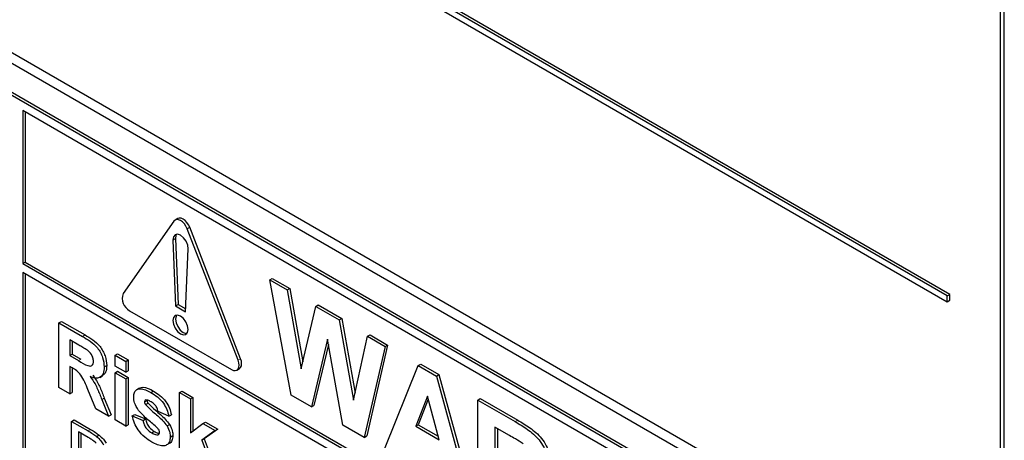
# Paper-space layout 'Blatt4' of a CAD drawing. Header units: millimetres. Extents: x 5 to 418, y 2 to 292.
# Tile 21 of 66: x 118.7 to 125.53, y 150.83 to 153.75. Entities that reach past the tile are written whole.
import ezdxf

# ---------------------------------------------------------------- set-up
doc = ezdxf.new("R2010")
doc.units = ezdxf.units.MM

psp = doc.layouts.new('Blatt4')

# ---------------------------------------------------------------- linework, layer by layer
at = {"color": 7, "linetype": 'Continuous', "lineweight": 25}
for p, q in [((125.5076, 149.7619), (125.5076, 157.9273)), ((125.5329, 149.6744), (125.5329, 157.9419)), ((125.1541, 151.844), (116.6688, 156.7425)), ((125.1364, 151.8338), (116.6511, 156.7322)), ((116.6511, 156.6914), (125.1364, 151.793)), ((116.492, 154.7623), (125.3308, 149.6598)), ((116.4289, 154.7259), (125.3561, 149.5723)), ((125.2943, 149.3835), (116.4554, 154.486)), ((125.3119, 149.3937), (116.4731, 154.4962)), ((118.7182, 153.1185), (118.7182, 152.0572)), ((125.2943, 149.3222), (118.7182, 153.1185)), ((118.7358, 153.1083), (118.7358, 152.0674)), ((119.7944, 152.3699), (119.7767, 152.3597)), ((119.7682, 152.3519), (119.4147, 151.8489)), ((120.2137, 151.3876), (119.8601, 152.2989)), ((120.2313, 151.3978), (119.8778, 152.3091)), ((119.7789, 152.2307), (119.7965, 151.7742)), ((119.7612, 152.2205), (119.7788, 151.764)), ((119.8495, 151.7232), (119.8672, 152.1593)), ((118.7182, 152.0572), (118.7358, 152.0674)), ((118.7182, 152.0572), (125.418, 148.1894)), ((118.7358, 152.0674), (125.418, 148.2098)), ((125.418, 148.1282), (118.7182, 151.9959)), ((118.7182, 151.9959), (118.7182, 149.9749)), ((118.7358, 151.9857), (118.7358, 149.9851)), ((120.4329, 151.9449), (120.4506, 151.9551)), ((120.4506, 151.9551), (120.5725, 151.8847)), ((120.581, 151.1449), (120.4329, 151.9449)), ((120.4329, 151.9449), (120.5549, 151.8745)), ((120.5549, 151.8745), (120.5725, 151.8847)), ((120.5549, 151.8745), (120.651, 151.3282)), ((120.5725, 151.8847), (120.6622, 151.3755)), ((125.1364, 151.8338), (125.1541, 151.844)), ((125.1364, 151.793), (125.1364, 151.8338)), ((125.1541, 151.8032), (125.1541, 151.844)), ((119.7788, 151.764), (119.7965, 151.7742)), ((119.7788, 151.764), (119.8495, 151.7232)), ((119.7965, 151.7742), (119.8503, 151.7431)), ((120.651, 151.3282), (120.7528, 151.7603)), ((120.7528, 151.7603), (120.7705, 151.7705)), ((120.7528, 151.7603), (120.9151, 151.6665)), ((120.7705, 151.7705), (120.9328, 151.6767)), ((125.1364, 151.793), (125.1541, 151.8032)), ((119.4606, 151.7305), (120.1677, 151.3223)), ((118.9702, 151.6462), (118.9879, 151.6564)), ((118.9702, 151.1971), (118.9702, 151.6462)), ((118.9702, 151.6462), (119.1334, 151.5519)), ((118.9879, 151.6564), (119.1511, 151.5622)), ((120.9151, 151.6665), (120.9328, 151.6767)), ((120.9151, 151.6665), (121.0159, 151.1093)), ((120.9328, 151.6767), (121.0265, 151.1584)), ((121.0159, 151.1093), (121.1118, 151.553)), ((121.1118, 151.553), (121.1295, 151.5632)), ((121.1118, 151.553), (121.2341, 151.4824)), ((121.1295, 151.5632), (121.2517, 151.4926)), ((119.1085, 151.4914), (119.045, 151.5281)), ((119.045, 151.5281), (119.045, 151.4187)), ((119.0626, 151.5179), (119.0626, 151.429)), ((120.8335, 151.5333), (120.7228, 151.0631)), ((120.8401, 151.4966), (120.7405, 151.0733)), ((120.9413, 150.9369), (120.8335, 151.5333)), ((121.2341, 151.4824), (121.0887, 150.8519)), ((121.2517, 151.4926), (121.1063, 150.8621)), ((121.2341, 151.4824), (121.2517, 151.4926)), ((119.045, 151.4187), (119.0626, 151.429)), ((119.045, 151.4187), (119.1052, 151.384)), ((119.0626, 151.429), (119.1229, 151.3942)), ((119.3591, 151.4217), (119.3768, 151.4319)), ((119.3591, 151.3468), (119.3591, 151.4217)), ((119.3591, 151.4217), (119.4339, 151.3785)), ((119.3768, 151.4319), (119.4516, 151.3887)), ((119.0617, 151.3342), (119.045, 151.3439)), ((119.045, 151.3439), (119.045, 151.1539)), ((119.2843, 151.3404), (119.302, 151.3506)), ((119.4339, 151.3036), (119.3591, 151.3468)), ((119.4339, 151.3785), (119.4516, 151.3887)), ((119.4339, 151.3785), (119.4339, 151.3036)), ((119.4516, 151.3887), (119.4516, 151.3138)), ((121.2306, 150.77), (121.4644, 151.3494)), ((121.4644, 151.3494), (121.4821, 151.3596)), ((121.4644, 151.3494), (121.5905, 151.2767)), ((121.4821, 151.3596), (121.6082, 151.2869)), ((119.0626, 151.3336), (119.0626, 151.1641)), ((119.2533, 151.2679), (119.2732, 151.2794)), ((119.3591, 151.3007), (119.3768, 151.3109)), ((119.3591, 151.3007), (119.4339, 151.2576)), ((119.3591, 150.9726), (119.3591, 151.3007)), ((119.3768, 151.3109), (119.4516, 151.2678)), ((119.4339, 151.3036), (119.4516, 151.3138)), ((120.2052, 151.3186), (120.2229, 151.3288)), ((121.5905, 151.2767), (121.6082, 151.2869)), ((121.5905, 151.2767), (121.8255, 150.4265)), ((121.6082, 151.2869), (121.8432, 150.4367)), ((119.4339, 151.2576), (119.4516, 151.2678)), ((119.4339, 151.2576), (119.4339, 150.9294)), ((119.4516, 151.2678), (119.4516, 150.9396)), ((119.045, 151.1539), (118.9702, 151.1971)), ((119.045, 151.1539), (119.0626, 151.1641)), ((119.2268, 151.0489), (119.1715, 151.1828)), ((119.5301, 151.1937), (119.5102, 151.1822)), ((119.6078, 151.1629), (119.6255, 151.1731)), ((119.8078, 151.1626), (119.8255, 151.1728)), ((119.8078, 150.7135), (119.8078, 151.1626)), ((119.8078, 151.1626), (119.8826, 151.1194)), ((119.8255, 151.1728), (119.9003, 151.1296)), ((120.7228, 151.0631), (120.581, 151.1449)), ((121.528, 151.1387), (121.447, 150.929)), ((121.6093, 150.8353), (121.528, 151.1387)), ((119.2671, 151.1146), (119.2848, 151.1248)), ((119.2671, 151.1146), (119.3142, 150.9985)), ((119.2848, 151.1248), (119.3319, 151.0087)), ((119.5635, 151.0985), (119.5812, 151.1087)), ((119.5713, 151.1113), (119.5689, 151.1094)), ((119.5708, 151.079), (119.5884, 151.0892)), ((119.8826, 151.1194), (119.9003, 151.1296)), ((119.8826, 151.1194), (119.8826, 150.8829)), ((119.9003, 151.1296), (119.9003, 150.8961)), ((120.7228, 151.0631), (120.7405, 151.0733)), ((121.5336, 151.1177), (121.4646, 150.9392)), ((121.8775, 151.111), (121.8952, 151.1212)), ((121.8775, 150.3965), (121.8775, 151.111)), ((121.8775, 151.111), (122.1372, 150.9611)), ((121.8952, 151.1212), (122.1549, 150.9713)), ((119.3142, 150.9985), (119.2268, 151.0489)), ((119.3142, 150.9985), (119.3319, 151.0087)), ((119.4788, 151.0014), (119.4964, 151.0116)), ((119.4788, 151.0014), (119.5535, 150.9697)), ((119.4964, 151.0116), (119.5712, 150.9799)), ((119.733, 150.9985), (119.6582, 151.0302)), ((119.733, 150.9985), (119.7507, 151.0087)), ((119.0574, 150.963), (119.0751, 150.9732)), ((119.0574, 150.5751), (119.0574, 150.963)), ((119.0574, 150.963), (119.1723, 150.8967)), ((119.0751, 150.9732), (119.19, 150.9069)), ((119.4339, 150.9294), (119.3591, 150.9726)), ((119.4339, 150.9294), (119.4516, 150.9396)), ((119.5535, 150.9697), (119.5712, 150.9799)), ((119.7202, 150.9308), (119.7379, 150.941)), ((119.8826, 150.8829), (119.9699, 150.9481)), ((119.9699, 150.9481), (119.9876, 150.9583)), ((119.9699, 150.9481), (120.0546, 150.8992)), ((119.9876, 150.9583), (120.0723, 150.9094)), ((121.0887, 150.8519), (120.9413, 150.9369)), ((121.447, 150.929), (121.4646, 150.9392)), ((121.447, 150.929), (121.6093, 150.8353)), ((121.4646, 150.9392), (121.6029, 150.8594)), ((119.1729, 150.8516), (119.1048, 150.8909)), ((119.1048, 150.8909), (119.1048, 150.5925)), ((119.1225, 150.8807), (119.1225, 150.6027)), ((119.2316, 150.8568), (119.2493, 150.867)), ((119.6144, 150.8828), (119.6321, 150.893)), ((119.6583, 150.8694), (119.6645, 150.873)), ((119.743, 150.8538), (119.7607, 150.864)), ((120.0546, 150.8992), (119.9608, 150.8317)), ((120.0723, 150.9094), (119.9784, 150.8419)), ((120.0546, 150.8992), (120.0723, 150.9094)), ((121.0887, 150.8519), (121.1063, 150.8621)), ((122.0976, 150.8648), (121.9965, 150.9232)), ((121.9965, 150.9232), (121.9965, 150.7491)), ((122.0142, 150.913), (122.0142, 150.7594)), ((119.9608, 150.8317), (119.9784, 150.8419)), ((119.9608, 150.8317), (120.0596, 150.5681)), ((119.9784, 150.8419), (120.0773, 150.5784))]:
    psp.add_line(p, q, dxfattribs=at)
at = {"color": 7, "linetype": 'Continuous', "lineweight": 18}
for p, q in [((119.8601, 152.2989), (119.8778, 152.3091)), ((119.7612, 152.2205), (119.7789, 152.2307)), ((119.1334, 151.5519), (119.1511, 151.5622)), ((119.1052, 151.384), (119.1229, 151.3942)), ((120.2137, 151.3876), (120.2313, 151.3978)), ((122.1372, 150.9611), (122.1549, 150.9713)), ((119.1723, 150.8967), (119.19, 150.9069))]:
    psp.add_line(p, q, dxfattribs=at)
at = {"color": 7, "linetype": 'Continuous', "lineweight": 25, "flags": 128}
for points in [[(119.8778, 152.3091), (119.8694, 152.3266), (119.8584, 152.3427), (119.8456, 152.3562), (119.8319, 152.3662), (119.8181, 152.372), (119.8053, 152.3733), (119.7944, 152.3699)], [(119.8601, 152.2989), (119.8517, 152.3164), (119.8407, 152.3325), (119.8279, 152.346), (119.8142, 152.356), (119.8004, 152.3618), (119.7877, 152.3631), (119.7767, 152.3597), (119.7682, 152.3519)], [(119.8672, 152.1593), (119.8638, 152.1855), (119.8525, 152.2129), (119.835, 152.237), (119.8142, 152.2539), (119.7933, 152.2611), (119.7758, 152.2571), (119.7645, 152.2429), (119.7612, 152.2205)], [(119.7866, 152.2609), (119.7822, 152.2531), (119.7789, 152.2307)], [(119.8672, 151.6007), (119.8632, 151.6265), (119.8517, 151.653), (119.8345, 151.6762), (119.8142, 151.6926), (119.7939, 151.6996), (119.7767, 151.6963), (119.7652, 151.683), (119.7611, 151.6619), (119.7652, 151.6362), (119.7767, 151.6097), (119.7939, 151.5865), (119.8142, 151.5701), (119.8345, 151.563), (119.8517, 151.5664), (119.8632, 151.5796), (119.8672, 151.6007)], [(119.7866, 151.6996), (119.7829, 151.6933), (119.7788, 151.6721), (119.7829, 151.6464), (119.7944, 151.6199), (119.8116, 151.5967), (119.8319, 151.5803), (119.8521, 151.5732), (119.8595, 151.5733)], [(120.1677, 151.3223), (120.1815, 151.3164), (120.1942, 151.3152), (120.2052, 151.3186), (120.2137, 151.3264), (120.219, 151.3381), (120.2208, 151.3529), (120.219, 151.3698), (120.2137, 151.3876)], [(120.2229, 151.3288), (120.2229, 151.3288), (120.2313, 151.3366), (120.2366, 151.3483), (120.2384, 151.3631), (120.2366, 151.38), (120.2313, 151.3978)]]:
    psp.add_lwpolyline(points, dxfattribs=at)
at = {"color": 7, "linetype": 'Continuous', "lineweight": 25}
psp.add_arc((119.5082, 151.8171), 0.0988, 161.2202, 241.19232, dxfattribs=at)
for points, knots in [([(119.1334, 151.5519), (119.1511, 151.5414), (119.1863, 151.5205), (119.2313, 151.4837), (119.2587, 151.441), (119.279, 151.395), (119.2822, 151.3622), (119.2843, 151.3404)], [0, 0, 0, 0, 0.251135, 0.500538, 0.625745, 0.751054, 1, 1, 1, 1]), ([(119.1511, 151.5622), (119.1687, 151.5516), (119.2039, 151.5307), (119.249, 151.4939), (119.2764, 151.4512), (119.2967, 151.4052), (119.2999, 151.3724), (119.302, 151.3506)], [0, 0, 0, 0, 0.251135, 0.500538, 0.625745, 0.751054, 1, 1, 1, 1]), ([(119.168, 151.4557), (119.1569, 151.4626), (119.1371, 151.4751), (119.1173, 151.4864), (119.1085, 151.4914)], [0, 0, 0, 0, 0.559924, 1, 1, 1, 1]), ([(119.2095, 151.3796), (119.209, 151.3873), (119.2079, 151.4025), (119.1937, 151.4329), (119.1777, 151.447), (119.168, 151.4557)], [0, 0, 0, 0, 0.2810774, 0.5613003, 1, 1, 1, 1]), ([(119.1052, 151.384), (119.1272, 151.3704), (119.1547, 151.3534), (119.1868, 151.3448), (119.2001, 151.349), (119.2084, 151.3612), (119.2092, 151.3735), (119.2095, 151.3796)], [0, 0, 0, 0, 0.500911, 0.625723, 0.750352, 0.875037, 1, 1, 1, 1]), ([(119.2843, 151.3404), (119.283, 151.3238), (119.2805, 151.2907), (119.2551, 151.2643), (119.2214, 151.2613), (119.1983, 151.2692), (119.1868, 151.2732)], [0, 0, 0, 0, 0.279954, 0.558971, 0.779187, 1, 1, 1, 1]), ([(119.302, 151.3506), (119.301, 151.3335), (119.2992, 151.3017), (119.2807, 151.2875), (119.2722, 151.2809)], [0, 0, 0, 0, 0.537584, 1, 1, 1, 1]), ([(119.1715, 151.1828), (119.1575, 151.2181), (119.138, 151.2672), (119.0932, 151.3165), (119.0723, 151.3283), (119.0617, 151.3342)], [0, 0, 0, 0, 0.560999, 0.779306, 1, 1, 1, 1]), ([(119.1868, 151.2732), (119.1986, 151.2566), (119.2182, 151.2293), (119.2381, 151.1868), (119.2531, 151.1508), (119.2624, 151.1266), (119.2671, 151.1146)], [0, 0, 0, 0, 0.3395627, 0.5595637, 0.7797696, 1, 1, 1, 1]), ([(119.2044, 151.2834), (119.2163, 151.2668), (119.2358, 151.2395), (119.2558, 151.197), (119.2708, 151.161), (119.2801, 151.1368), (119.2848, 151.1248)], [0, 0, 0, 0, 0.3395627, 0.5595637, 0.7797696, 1, 1, 1, 1]), ([(119.4887, 151.1319), (119.4898, 151.1432), (119.4919, 151.1659), (119.5104, 151.1852), (119.5476, 151.1942), (119.583, 151.1758), (119.6078, 151.1629)], [0, 0, 0, 0, 0.186756, 0.373546, 0.560487, 1, 1, 1, 1]), ([(119.5302, 151.1934), (119.538, 151.1962), (119.5649, 151.2058), (119.6003, 151.1867), (119.6255, 151.1731)], [0, 0, 0, 0, 0.290813, 1, 1, 1, 1]), ([(119.6078, 151.1629), (119.623, 151.1536), (119.6532, 151.135), (119.6942, 151.0943), (119.7214, 151.0444), (119.7292, 151.0138), (119.733, 150.9985)], [0, 0, 0, 0, 0.28083, 0.559923, 0.77968, 1, 1, 1, 1]), ([(119.6255, 151.1731), (119.6407, 151.1638), (119.6709, 151.1452), (119.7118, 151.1045), (119.7391, 151.0546), (119.7468, 151.024), (119.7507, 151.0087)], [0, 0, 0, 0, 0.28083, 0.559923, 0.77968, 1, 1, 1, 1]), ([(119.5225, 151.0394), (119.5116, 151.0566), (119.4921, 151.0875), (119.4898, 151.1183), (119.4887, 151.1319)], [0, 0, 0, 0, 0.558634, 1, 1, 1, 1]), ([(119.5661, 151.1072), (119.5657, 151.1069), (119.5636, 151.1054), (119.5636, 151.1016), (119.5635, 151.0985)], [0, 0, 0, 0, 0.176518, 1, 1, 1, 1]), ([(119.5635, 151.0985), (119.564, 151.0948), (119.5649, 151.0881), (119.569, 151.0818), (119.5708, 151.079)], [0, 0, 0, 0, 0.55828, 1, 1, 1, 1]), ([(119.5708, 151.079), (119.5878, 151.0621), (119.6159, 151.0343), (119.6565, 151.0011), (119.6904, 150.9698), (119.7103, 150.9438), (119.7202, 150.9308)], [0, 0, 0, 0, 0.339601, 0.560063, 0.780378, 1, 1, 1, 1]), ([(119.6098, 151.0984), (119.6023, 151.1027), (119.5888, 151.1104), (119.5767, 151.111), (119.5713, 151.1113)], [0, 0, 0, 0, 0.561005, 1, 1, 1, 1]), ([(119.5812, 151.1087), (119.5817, 151.105), (119.5825, 151.0983), (119.5866, 151.092), (119.5884, 151.0892)], [0, 0, 0, 0, 0.55828, 1, 1, 1, 1]), ([(119.5884, 151.0892), (119.6055, 151.0723), (119.6336, 151.0445), (119.6742, 151.0113), (119.7081, 150.98), (119.728, 150.954), (119.7379, 150.941)], [0, 0, 0, 0, 0.339601, 0.560063, 0.780378, 1, 1, 1, 1]), ([(119.6582, 151.0302), (119.6563, 151.038), (119.6525, 151.0537), (119.6356, 151.0815), (119.6196, 151.092), (119.6098, 151.0984)], [0, 0, 0, 0, 0.280852, 0.56076, 1, 1, 1, 1]), ([(119.6143, 150.8195), (119.5978, 150.8299), (119.5647, 150.8508), (119.5217, 150.8977), (119.4915, 150.9513), (119.483, 150.9847), (119.4788, 151.0014)], [0, 0, 0, 0, 0.280652, 0.560008, 0.779966, 1, 1, 1, 1]), ([(119.6378, 150.9312), (119.6155, 150.9494), (119.5759, 150.9817), (119.5388, 151.0218), (119.5225, 151.0394)], [0, 0, 0, 0, 0.560699, 1, 1, 1, 1]), ([(119.5535, 150.9697), (119.5558, 150.9598), (119.5603, 150.94), (119.5816, 150.9044), (119.6019, 150.891), (119.6144, 150.8828)], [0, 0, 0, 0, 0.280977, 0.560649, 1, 1, 1, 1]), ([(119.5712, 150.9799), (119.5735, 150.97), (119.578, 150.9502), (119.5993, 150.9146), (119.6196, 150.9012), (119.6321, 150.893)], [0, 0, 0, 0, 0.280977, 0.560649, 1, 1, 1, 1]), ([(119.6628, 150.9056), (119.6584, 150.911), (119.6505, 150.9207), (119.6417, 150.928), (119.6378, 150.9312)], [0, 0, 0, 0, 0.55862, 1, 1, 1, 1]), ([(119.7202, 150.9308), (119.7278, 150.916), (119.7414, 150.8896), (119.7425, 150.8648), (119.743, 150.8538)], [0, 0, 0, 0, 0.558041, 1, 1, 1, 1]), ([(119.7379, 150.941), (119.7454, 150.9262), (119.759, 150.8998), (119.7602, 150.875), (119.7607, 150.864)], [0, 0, 0, 0, 0.558041, 1, 1, 1, 1]), ([(122.1372, 150.9611), (122.1653, 150.9443), (122.2213, 150.911), (122.2929, 150.8525), (122.3366, 150.7846), (122.3688, 150.7114), (122.3739, 150.6592), (122.3773, 150.6245)], [0, 0, 0, 0, 0.25114, 0.500536, 0.625746, 0.751057, 1, 1, 1, 1]), ([(122.1549, 150.9713), (122.183, 150.9545), (122.239, 150.9212), (122.3106, 150.8627), (122.3543, 150.7948), (122.3865, 150.7216), (122.3916, 150.6694), (122.3949, 150.6347)], [0, 0, 0, 0, 0.25114, 0.500536, 0.625746, 0.751057, 1, 1, 1, 1]), ([(119.1723, 150.8967), (119.1834, 150.8902), (119.2034, 150.8786), (119.223, 150.8635), (119.2316, 150.8568)], [0, 0, 0, 0, 0.560194, 1, 1, 1, 1]), ([(119.19, 150.9069), (119.2011, 150.9004), (119.221, 150.8888), (119.2407, 150.8737), (119.2493, 150.867)], [0, 0, 0, 0, 0.560194, 1, 1, 1, 1]), ([(119.2493, 150.867), (119.2593, 150.858), (119.277, 150.8419), (119.2917, 150.8205), (119.2982, 150.8111)], [0, 0, 0, 0, 0.559871, 1, 1, 1, 1]), ([(119.6144, 150.8828), (119.6231, 150.878), (119.6385, 150.8694), (119.6523, 150.8694), (119.6583, 150.8694)], [0, 0, 0, 0, 0.560779, 1, 1, 1, 1]), ([(119.6321, 150.893), (119.6408, 150.8879), (119.653, 150.8808), (119.6639, 150.8805), (119.6671, 150.8804)], [0, 0, 0, 0, 0.7118455, 1, 1, 1, 1]), ([(119.6612, 150.8719), (119.6631, 150.873), (119.6675, 150.8756), (119.668, 150.8826), (119.6682, 150.8865)], [0, 0, 0, 0, 0.449172, 1, 1, 1, 1]), ([(119.6682, 150.8865), (119.668, 150.89), (119.6675, 150.8962), (119.6643, 150.9027), (119.6628, 150.9056)], [0, 0, 0, 0, 0.559395, 1, 1, 1, 1]), ([(119.7607, 150.864), (119.7593, 150.8522), (119.7565, 150.8285), (119.7441, 150.8118), (119.7349, 150.8095), (119.7346, 150.8094)], [0, 0, 0, 0, 0.493049, 0.986621, 1, 1, 1, 1]), ([(122.1922, 150.8079), (122.1746, 150.819), (122.1431, 150.8387), (122.1115, 150.8568), (122.0976, 150.8648)], [0, 0, 0, 0, 0.559913, 1, 1, 1, 1]), ([(119.2284, 150.8115), (119.2182, 150.8203), (119.1999, 150.836), (119.1812, 150.8468), (119.1729, 150.8516)], [0, 0, 0, 0, 0.559254, 1, 1, 1, 1]), ([(119.2316, 150.8568), (119.2416, 150.8478), (119.2593, 150.8316), (119.274, 150.8103), (119.2805, 150.8009)], [0, 0, 0, 0, 0.559871, 1, 1, 1, 1]), ([(119.743, 150.8538), (119.7418, 150.8417), (119.7392, 150.8174), (119.7188, 150.7973), (119.6792, 150.7867), (119.6411, 150.806), (119.6143, 150.8195)], [0, 0, 0, 0, 0.186734, 0.373666, 0.560798, 1, 1, 1, 1])]:
    psp.add_open_spline(points, degree=3, knots=knots, dxfattribs=at)

doc.saveas('drawing.dxf')
